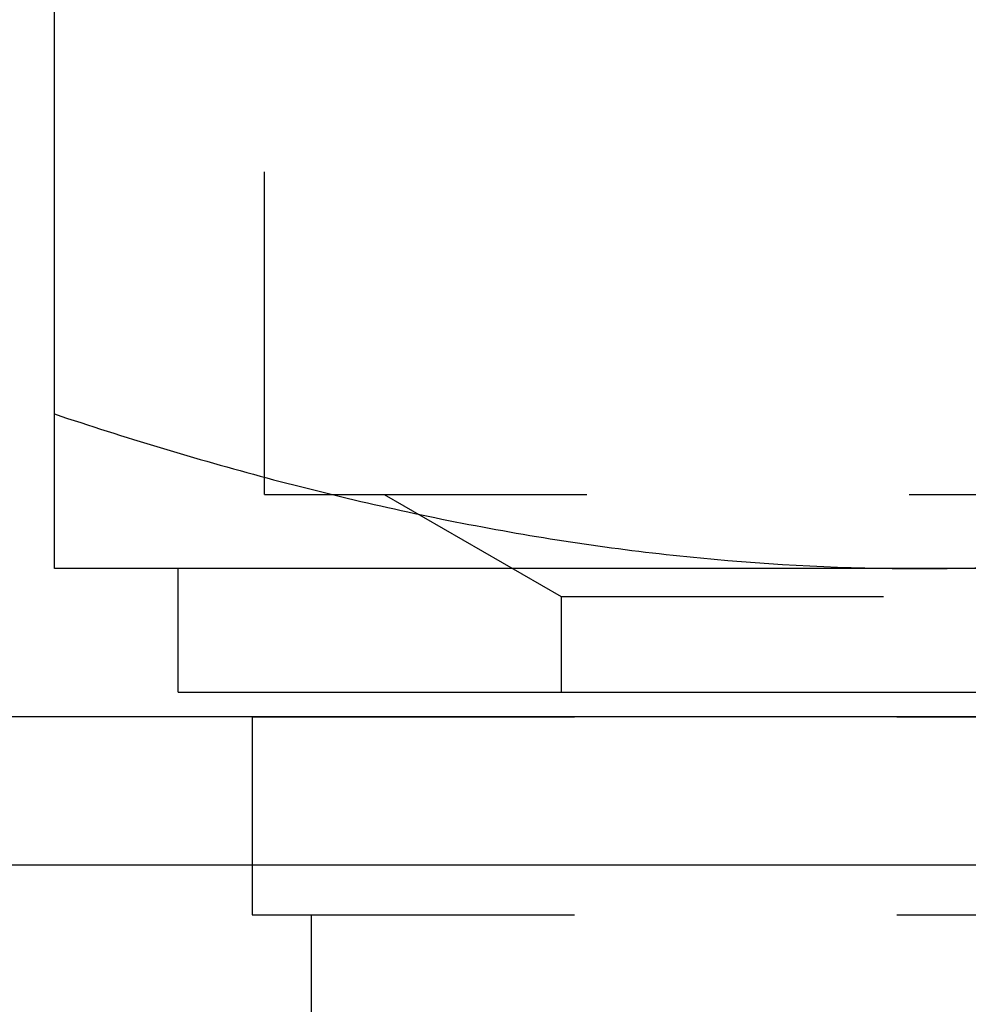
# Model space of a CAD drawing. Header units: millimetres. Extents: x 385 to 615, y 396 to 600.
# Tile 7 of 43: x 464 to 483, y 554 to 574. Entities that reach past the tile are written whole.
import ezdxf

# ---------------------------------------------------------------- set-up
doc = ezdxf.new("R2010")
doc.units = ezdxf.units.MM
doc.header["$LTSCALE"] = 65.185185
doc.linetypes.add('HIDDEN', pattern=[0.2, 0.1, -0.1])
for name, color, linetype in [('FASEN', 7, 'CONTINUOUS'), ('FLAECHEN', 7, 'CONTINUOUS'), ('KONST.EL_MIT_GEO', 7, 'CONTINUOUS')]:
    doc.layers.add(name, color=color, linetype=linetype)

msp = doc.modelspace()

# ---------------------------------------------------------------- linework, layer by layer
at = {"layer": 'FASEN', "color": 7, "linetype": 'CONTINUOUS'}
for p, q in [((538.5, 560.25), (461.5, 560.25)), ((541.605, 557.252), (458.395, 557.252))]:
    msp.add_line(p, q, dxfattribs=at)
at = {"layer": 'FLAECHEN', "color": 8, "linetype": 'HIDDEN'}
for p, q in [((469, 560.25), (469, 556.25)), ((469, 556.25), (531, 556.25)), ((470.195, 556.25), (470.195, 549.25))]:
    msp.add_line(p, q, dxfattribs=at)
at = {"layer": 'KONST.EL_MIT_GEO', "color": 7, "linetype": 'CONTINUOUS'}
for p, q in [((465, 563.25), (465, 594.75)), ((535, 563.25), (465, 563.25)), ((467.5, 560.75), (467.5, 563.25)), ((467.5, 560.75), (532.5, 560.75))]:
    msp.add_line(p, q, dxfattribs=at)
at = {"layer": 'KONST.EL_MIT_GEO', "color": 8, "linetype": 'HIDDEN'}
for p, q in [((469.25, 564.75), (469.25, 574.75)), ((469.25, 564.75), (530.75, 564.75)), ((471.67, 564.75), (475.25, 562.683)), ((475.25, 562.683), (475.25, 560.75)), ((475.25, 562.683), (524.75, 562.683)), ((469, 560.25), (531, 560.25))]:
    msp.add_line(p, q, dxfattribs=at)
at = {"layer": 'KONST.EL_MIT_GEO', "color": 7, "linetype": 'CONTINUOUS'}
for points, knots in [([(465, 566.376), (466.419, 565.903), (469.278, 565.036), (473.639, 564.033), (478.053, 563.396), (481.019, 563.25), (482.5, 563.25)], [0, 0, 0, 0, 0.251426, 0.501761, 0.751159, 1, 1, 1, 1]), ([(482.5, 563.25), (483.981, 563.25), (486.947, 563.396), (491.361, 564.033), (495.722, 565.036), (498.581, 565.903), (500, 566.376)], [0, 0, 0, 0, 0.248841, 0.498239, 0.748574, 1, 1, 1, 1])]:
    msp.add_open_spline(points, degree=3, knots=knots, dxfattribs=at)

doc.saveas('drawing.dxf')
